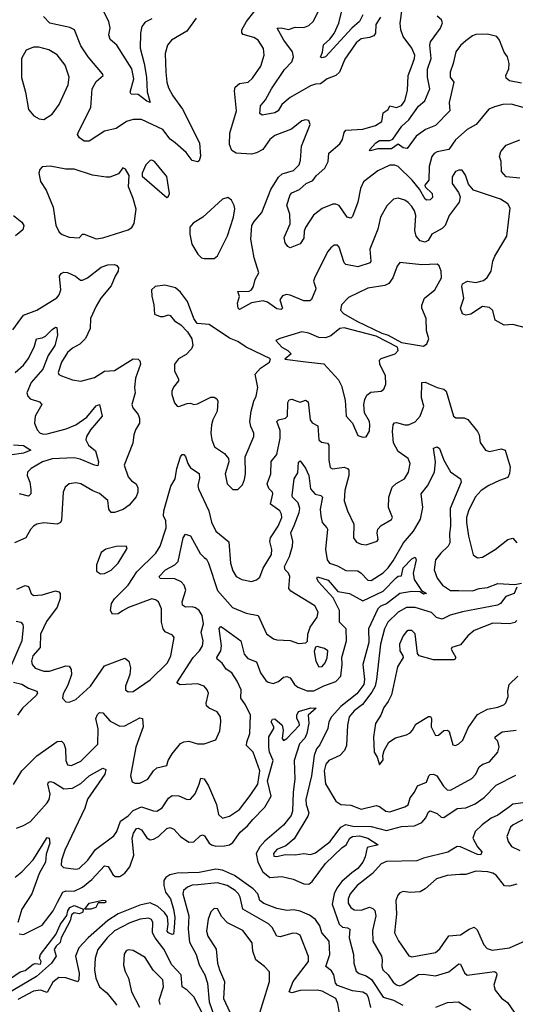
# Model space of a CAD drawing. Extents: x 1892934 to 2008621, y 567149 to 683290.
# Tile 60 of 256: x 1900673 to 1903609, y 619381 to 625215. Entities that reach past the tile are written whole.
import ezdxf

# ---------------------------------------------------------------- set-up
doc = ezdxf.new("R2010")
doc.units = 0

msp = doc.modelspace()

# ---------------------------------------------------------------- linework, layer by layer
at = {"layer": '0CON20XD'}
for points in [[(1901455, 625220.5), (1901415, 625200.8), (1901396, 625175), (1901387.5, 625135), (1901386.6, 625046.6), (1901410.3, 624955), (1901424.7, 624875), (1901428.6, 624788.6), (1901446, 624725), (1901425, 624732.5), (1901375, 624772.7), (1901333.9, 624773.9), (1901327.5, 624785), (1901349.5, 624865), (1901337.4, 624925), (1901247.9, 625065), (1901207.9, 625097.9), (1901201.2, 625125), (1901208.9, 625165), (1901201.5, 625205), (1901126.1, 625355)], [(1902059.5, 625109.5), (1901996.9, 625126.9), (1901988.3, 625138.3), (1901988.2, 625155), (1902015.4, 625205), (1902065, 625267.8)], [(1902810, 625230), (1902783.4, 625186.6), (1902780, 625135), (1902770.2, 625119.8), (1902745, 625109.6), (1902695, 625102.7), (1902665, 625078.2), (1902599.1, 624980.9), (1902567.7, 624905), (1902545, 624884.6), (1902495, 624864.5), (1902455, 624836.2), (1902425, 624833.5), (1902395, 624822.5), (1902275, 624754.6), (1902225, 624712), (1902204.6, 624675), (1902185, 624662.6), (1902109.2, 624649.2), (1902095, 624660), (1902099.5, 624705), (1902129.7, 624740.3), (1902164.7, 624805), (1902240.5, 624919.5), (1902284.4, 624965), (1902294.6, 624995), (1902289.2, 625025), (1902237, 625095), (1902198, 625165), (1902222.1, 625167.9), (1902265, 625156.7), (1902305, 625170.9), (1902355, 625169.5), (1902385, 625181.1), (1902411.5, 625205), (1902461.8, 625305)], [(1903655, 624694.6), (1903585, 624714.5), (1903535, 624712.7), (1903485, 624700), (1903452, 624685), (1903377.1, 624595), (1903322.9, 624565), (1903255, 624503.6), (1903215, 624445.5), (1903145, 624431.4), (1903128.3, 624421.7), (1903115, 624403.8), (1903098.7, 624345), (1903095.8, 624265), (1903072.3, 624235), (1903075.5, 624225), (1903116.4, 624185), (1903117.5, 624162.5), (1903105, 624147.8), (1903085, 624146.2), (1903075, 624152.1), (1903040.4, 624210.4), (1902997.1, 624265), (1902915, 624344.6), (1902895, 624353.3), (1902865, 624354.1), (1902795, 624320.6), (1902709.1, 624255), (1902692.1, 624215), (1902676.7, 624135), (1902645, 624050), (1902635, 624040), (1902612.9, 624045), (1902565, 624114.4), (1902545, 624122.7), (1902528.2, 624121.8), (1902465, 624095.6), (1902412.6, 624057.4), (1902366.6, 623983.4), (1902357.3, 623962.7), (1902355, 623920), (1902335, 623886.7), (1902275, 623863.3), (1902260.5, 623870.5), (1902245, 623892.5), (1902240, 623925), (1902275.8, 624005), (1902272, 624062), (1902255.6, 624115.6), (1902275, 624177.5), (1902285, 624188.9), (1902330, 624210), (1902369.2, 624245), (1902408.5, 624261.5), (1902429.1, 624290.9), (1902480.4, 624335), (1902500.7, 624375), (1902503.8, 624425), (1902570.1, 624479.9), (1902584.6, 624505), (1902595, 624547.1), (1902605, 624560), (1902705, 624565.9), (1902781, 624589), (1902818.2, 624611.8), (1902826.6, 624663.4), (1902855, 624682.9), (1902865, 624704), (1902905, 624694.2), (1902935, 624706.9), (1902953.8, 624735), (1902970.4, 624795), (1902973.8, 624885), (1902994.7, 624935.3), (1903012, 624985), (1903012.7, 625005), (1902995, 625047.1), (1902945.3, 625115.3), (1902930.3, 625155), (1902925.9, 625195), (1902938.8, 625278.8)], [(1902705.7, 625245), (1902686, 625204), (1902640, 625165), (1902485, 624994.6), (1902465, 624989.2), (1902454.1, 624994.1), (1902466.1, 625023.9), (1902472.9, 625067.1), (1902509.7, 625100.3), (1902535, 625133.2), (1902564.2, 625195.8), (1902582.1, 625275)], [(1901717.9, 625225), (1901661.8, 625148.2), (1901572.5, 625095), (1901547.8, 625065), (1901534.6, 625015), (1901537.9, 624905), (1901544.7, 624845), (1901555, 624810.8), (1901580, 624765), (1901637.7, 624685), (1901738.1, 624485), (1901744.3, 624405.7), (1901735, 624380), (1901725, 624373.3), (1901695, 624380.6), (1901658.7, 624428.7), (1901592.7, 624485), (1901565, 624508.2), (1901520.8, 624565), (1901395, 624624.7), (1901345, 624623.2), (1901305, 624612.5), (1901245, 624570.6), (1901175.8, 624555), (1901085, 624495.6), (1901055.5, 624495.5), (1901026, 624515), (1901016, 624535), (1901022.9, 624555), (1901094.7, 624695.3), (1901101.3, 624805), (1901125, 624849.2), (1901166.1, 624883.9), (1901163.3, 624895), (1901078.8, 624995), (1901035, 625061.4), (1900997.5, 625155), (1900968.9, 625168.9), (1900850.6, 625195), (1900813.5, 625235)], [(1903088.2, 624921.8), (1903111, 624985), (1903102.5, 625065), (1903106, 625084), (1903166, 625165), (1903177.2, 625197.2), (1903170.9, 625215), (1903145, 625237.1)], [(1903670, 623390), (1903595, 623408.5), (1903541.9, 623405), (1903489.1, 623435), (1903475, 623491.2), (1903455, 623510.8), (1903414.2, 623515.8), (1903345, 623470), (1903315, 623464.4), (1903295, 623473.3), (1903284, 623505), (1903303.8, 623565), (1903291.1, 623635), (1903295, 623650.8), (1903325, 623666.2), (1903375, 623658.5), (1903419.7, 623670.3), (1903441.6, 623688.4), (1903465.5, 623725), (1903475.6, 623785), (1903486.9, 623815), (1903558.3, 623931.7), (1903578.3, 624098.3), (1903563.6, 624123.6), (1903521.1, 624151.1), (1903361.2, 624205), (1903330.5, 624240.5), (1903314, 624295), (1903294, 624324), (1903275, 624324.2), (1903253.8, 624315), (1903234.2, 624285), (1903234.3, 624244.3), (1903271.4, 624191.4), (1903282.5, 624165), (1903276.5, 624135), (1903217.5, 624055), (1903193.6, 623995), (1903175, 623977.3), (1903115, 623944.4), (1903092.8, 623907.2), (1903075, 623897.5), (1903045, 623905.5), (1903022.2, 623932.3), (1903013.4, 623966.6), (1903020.3, 624055), (1903012, 624082), (1902995, 624108.9), (1902975, 624133.1), (1902955, 624145.6), (1902915, 624156.9), (1902887.5, 624152.5), (1902848.3, 624111.7), (1902810, 624045), (1902793.6, 623975), (1902746.1, 623855), (1902753.3, 623785), (1902749.2, 623775), (1902675, 623751.2), (1902605, 623764.4), (1902594.5, 623775), (1902565, 623866.7), (1902555, 623878.8), (1902535, 623878.8), (1902515, 623863.8), (1902498.9, 623841.1), (1902421.3, 623688.7), (1902413.6, 623665), (1902427.5, 623625), (1902425.6, 623615), (1902401.9, 623558.1), (1902390.6, 623549.4), (1902355, 623549.9), (1902275, 623583.9), (1902253.2, 623586.8), (1902230.1, 623579.9), (1902213.4, 623555), (1902230, 623505), (1902222.2, 623497.8), (1902195, 623502.7), (1902140.7, 623540.7), (1902115, 623549.1), (1902045, 623537.9), (1901975, 623498), (1901966.9, 623506.9), (1901962.5, 623535), (1901974.4, 623575), (1901964, 623605), (1902032.5, 623607.5), (1902045.9, 623614.1), (1902058.3, 623635), (1902067.3, 623675), (1902088.7, 623715), (1902062.3, 623805), (1902042.1, 623915), (1902048.1, 623995), (1902060.8, 624019.2), (1902107.9, 624072.1), (1902160.3, 624209.7), (1902205, 624282.7), (1902228.2, 624301.7), (1902295, 624322.5), (1902327.5, 624355), (1902336.1, 624383.9), (1902341.2, 624465), (1902393.3, 624595), (1902385, 624617.5), (1902365, 624621.2), (1902345, 624616), (1902282.7, 624567.3), (1902185, 624530), (1902154.1, 624505.9), (1902112.9, 624447.1), (1902075, 624425.8), (1902045, 624419.3), (1901954.7, 624424.7), (1901929.5, 624439.5), (1901916.5, 624475), (1901916.9, 624543.1), (1901956.2, 624675), (1901945.3, 624794.7), (1901949.7, 624815), (1901975, 624837.1), (1902025.3, 624844.7), (1902051.7, 624868.3), (1902100.2, 624939.8), (1902120.5, 625005), (1902117.8, 625045), (1902085, 625094.3), (1902059.5, 625109.5)], [(1903645, 624839.6), (1903575, 624853.8), (1903555, 624869.2), (1903551.8, 624885), (1903570.8, 624925), (1903573.1, 624955), (1903562, 624995), (1903542.2, 625022.2), (1903515.2, 625095), (1903500.3, 625115), (1903445, 625130.6), (1903375, 625128.3), (1903355, 625120.6), (1903315, 625090), (1903285, 625063.3), (1903255.7, 625025), (1903241.6, 624955), (1903222.1, 624905), (1903223.3, 624875), (1903243.7, 624845), (1903217.1, 624725), (1903220.4, 624675), (1903135, 624587.8), (1903076.1, 624563.9), (1903020.5, 624525), (1902968.2, 624451.8), (1902945, 624455.5), (1902915, 624478.2), (1902875, 624449.2), (1902795, 624449.4), (1902748.3, 624438.3), (1902744, 624445), (1902781.9, 624485), (1902805, 624499.6), (1902865, 624498.8), (1902883, 624507), (1902937.1, 624585), (1902977.8, 624622.2), (1903035, 624703.2), (1903073.2, 624735), (1903102.3, 624805), (1903088.1, 624875), (1903088.2, 624921.8)], [(1900815, 624624.2), (1900865, 624656), (1900907, 624713), (1900959.8, 624830.2), (1900965.5, 624875), (1900941.1, 624945), (1900895, 625007.1), (1900845, 625037.5), (1900785, 625051.9), (1900755, 625052.9), (1900710, 625035), (1900683.6, 624986.4), (1900683.1, 624873.1), (1900706.7, 624786.7), (1900723.8, 624683.8), (1900756.7, 624645), (1900787.7, 624627.7), (1900815, 624624.2)], [(1903635, 624276.8), (1903554.3, 624285), (1903526.9, 624315), (1903525.6, 624374.4), (1903515.6, 624405), (1903522.5, 624435), (1903555, 624471.5), (1903635, 624502.5)], [(1901125, 623916.5), (1901165, 623923.5), (1901315, 623970), (1901336.3, 623983.7), (1901351.4, 624008.6), (1901362.1, 624092.1), (1901345.7, 624155), (1901317.5, 624225), (1901321.7, 624291.7), (1901299.3, 624329.3), (1901283, 624337), (1901258.3, 624301.7), (1901207, 624283), (1901185, 624281.4), (1901103.8, 624293.8), (1900995, 624330.6), (1900945, 624329.4), (1900852.3, 624347.7), (1900805, 624342.5), (1900792.3, 624327.7), (1900786.2, 624305), (1900795, 624257.5), (1900828.9, 624205), (1900870, 624105), (1900887.2, 623997.2), (1900906.6, 623956.6), (1900923.2, 623943.2), (1900965, 623926.7), (1901025, 623922.5), (1901045, 623944.2), (1901054.6, 623945.4), (1901125, 623916.5)], [(1901545, 624162.5), (1901555, 624170), (1901560, 624185), (1901545, 624286.7), (1901471.2, 624375), (1901455, 624383.8), (1901445, 624381.2), (1901420, 624355), (1901397.5, 624305), (1901398.3, 624288.3), (1901545, 624162.5)], [(1901765, 623800), (1901825, 623800.8), (1901844.2, 623815.8), (1901904.4, 623935), (1901939.3, 624045), (1901946.4, 624095), (1901942.9, 624115), (1901926.8, 624146.8), (1901905, 624161.2), (1901875, 624152), (1901758, 624045), (1901701.2, 624008.8), (1901680, 623985), (1901680.8, 623945), (1901692.5, 623885), (1901728, 623825), (1901750, 623805), (1901765, 623800)], [(1900635, 624054.4), (1900685, 624015.6), (1900697.5, 623995), (1900690.5, 623969.5), (1900648.5, 623935)], [(1900632.6, 623377.4), (1900695, 623465.4), (1900775, 623493.5), (1900893.2, 623566.8), (1900905.9, 623584.1), (1900915.4, 623615), (1900909.1, 623695), (1900918.5, 623711.5), (1900935, 623718.8), (1900955, 623717.6), (1901003.1, 623695), (1901032.2, 623672.2), (1901045, 623671.2), (1901075, 623685.4), (1901155, 623749.6), (1901195, 623762.5), (1901234, 623764), (1901248.3, 623758.3), (1901258.8, 623745), (1901255.7, 623725), (1901238.1, 623695), (1901215, 623639.2), (1901152.3, 623565), (1901125, 623517.1), (1901092.9, 623445), (1901090.9, 623385), (1901062.9, 623327.1), (1901027.9, 623292.1), (1900985, 623268.2), (1900955, 623242.5), (1900920, 623185), (1900900, 623125), (1900903.7, 623113.7), (1900920, 623105), (1900985, 623080.6), (1901035, 623074), (1901115, 623095.8), (1901175, 623132), (1901235, 623135.9), (1901345, 623205.4), (1901374.5, 623204.5), (1901384.4, 623194.4), (1901387.8, 623175), (1901358.3, 623091.7), (1901351.8, 623035), (1901356.1, 623003.9), (1901336.7, 622935), (1901341.9, 622915), (1901374.3, 622875), (1901381.8, 622851.8), (1901382.1, 622825), (1901358.9, 622785), (1901348.1, 622755), (1901342.7, 622705), (1901291.4, 622575), (1901315, 622506), (1901335, 622483.1), (1901362.5, 622465), (1901372, 622442), (1901372.1, 622415), (1901363, 622387), (1901321.7, 622338.3), (1901285, 622312.9), (1901235, 622294.3), (1901214.4, 622294.4), (1901200, 622315), (1901195, 622365.8), (1901145, 622408.5), (1901105, 622423.6), (1901035, 622465.5), (1901005, 622470.9), (1900965, 622464.4), (1900942.9, 622445), (1900930.6, 622415), (1900919.7, 622250.3), (1900913.8, 622235), (1900895, 622225.8), (1900815, 622233.1), (1900774.7, 622225.3), (1900754, 622215), (1900735.7, 622195), (1900709.4, 622145), (1900641.4, 622115)], [(1903065, 623280), (1903083.8, 623295), (1903095.7, 623325), (1903081.9, 623371.9), (1903080.4, 623445), (1903055.6, 623505), (1903055.6, 623524.4), (1903070.6, 623565), (1903131.1, 623615), (1903170.6, 623685), (1903170, 623725), (1903157, 623757), (1903145, 623767.5), (1903055, 623762.1), (1902925, 623776.2), (1902908.8, 623755), (1902884.1, 623685), (1902858.7, 623651.3), (1902835, 623640.4), (1902735, 623623.8), (1902621.2, 623568.8), (1902578.6, 623525), (1902572.9, 623495), (1902590.6, 623475), (1902669.7, 623429.7), (1902817.3, 623357.3), (1902855.6, 623345), (1902935, 623302), (1903065, 623280)], [(1901965, 622432), (1901991.7, 622458.3), (1902005, 622490), (1902010, 622525), (1902008.2, 622625), (1902059.1, 622745), (1902058.8, 622765), (1902041.2, 622805), (1902036.4, 622835), (1902043.5, 622895), (1902059.4, 622955), (1902074.4, 622985), (1902083.3, 623035), (1902067.1, 623115), (1902098.9, 623151.1), (1902152.5, 623185), (1902157.5, 623205), (1902015, 623274.4), (1901965, 623309.2), (1901915, 623327.3), (1901795, 623410), (1901724.2, 623414.2), (1901704.1, 623444.1), (1901666.9, 623545), (1901625, 623600), (1901595, 623626), (1901532.7, 623642.7), (1901475, 623634.2), (1901452.9, 623615), (1901455, 623577.5), (1901467.1, 623525), (1901470.5, 623470.5), (1901505, 623457.5), (1901525, 623457.1), (1901555, 623466.9), (1901565, 623462.5), (1901590.3, 623430.3), (1901626.4, 623406.4), (1901666.7, 623365), (1901693.3, 623325), (1901698.8, 623285), (1901691.2, 623265), (1901657.9, 623232.1), (1901612.5, 623205), (1901590, 623175), (1901588.8, 623135), (1901613.3, 623085), (1901613.3, 623075), (1901582.9, 623037.1), (1901574.4, 623015), (1901574.2, 622995), (1901590.6, 622945), (1901605, 622926), (1901615, 622922.5), (1901665, 622940.9), (1901685, 622942.9), (1901705, 622935.8), (1901725, 622939.5), (1901805, 622978.6), (1901825, 622979.2), (1901839.6, 622969.6), (1901845.5, 622955), (1901841.5, 622895), (1901816.2, 622845), (1901808.8, 622815), (1901805.5, 622765), (1901810.5, 622725), (1901827.1, 622685), (1901885.3, 622645.3), (1901909.4, 622615), (1901912.2, 622595), (1901889.4, 622525), (1901900.8, 622465), (1901935, 622432), (1901965, 622432)], [(1900645, 623124.6), (1900695, 623167.9), (1900722.2, 623205), (1900757.5, 623275), (1900771.9, 623325), (1900805, 623329.6), (1900825, 623339.2), (1900865, 623380), (1900885, 623394.2), (1900892.3, 623392.3), (1900897.3, 623345), (1900881.6, 623285), (1900840.8, 623225), (1900808.7, 623145), (1900740, 623065), (1900714.7, 623005), (1900720, 622985), (1900735, 622967.7), (1900790.7, 622950.7), (1900804.4, 622935), (1900764.4, 622865), (1900760, 622825), (1900776.9, 622785), (1900792.9, 622765), (1900815, 622758.7), (1900835, 622761.9), (1900948.2, 622791.8), (1901005, 622814.1), (1901069.8, 622860.2), (1901125, 622927.8), (1901145.6, 622935.6), (1901160.9, 622865), (1901092.2, 622785), (1901069.3, 622745), (1901064.7, 622725), (1901079.6, 622695), (1901121.1, 622661.1), (1901138.7, 622595), (1901135, 622572.5), (1901115, 622575.5), (1901031.5, 622611.5), (1900995, 622619.5), (1900865, 622613.4), (1900807.1, 622595), (1900740.8, 622555), (1900719.2, 622535), (1900717.1, 622515), (1900733.5, 622475), (1900739.3, 622430.7), (1900738.1, 622405), (1900725, 622391.9), (1900670.8, 622405)], [(1902705, 622740.8), (1902725, 622744.2), (1902745, 622777.5), (1902747.8, 622815), (1902744.3, 622835), (1902715.6, 622885.6), (1902710.6, 622935), (1902718.1, 622965), (1902729.7, 622990.3), (1902752.1, 623007.9), (1902815, 623014.3), (1902830, 623025), (1902840.8, 623055), (1902839.4, 623105), (1902806.5, 623175), (1902805, 623197.5), (1902815, 623208.6), (1902898, 623235), (1902914.2, 623255), (1902911.2, 623275), (1902785, 623340.3), (1902595, 623388.6), (1902568.6, 623385), (1902515, 623341.2), (1902485, 623329.2), (1902445, 623332.3), (1902385, 623357.5), (1902345, 623365.4), (1902212.9, 623327.1), (1902190, 623315), (1902226, 623275), (1902261.2, 623255), (1902280, 623235), (1902243.9, 623203.9), (1902367.5, 623187.5), (1902475, 623175.8), (1902560.5, 623080.5), (1902579.2, 623045), (1902600.9, 622960.9), (1902606.2, 622865), (1902645, 622823.8), (1902675, 622752), (1902705, 622740.8)], [(1902316, 622954), (1902335, 622949.4), (1902365, 622960), (1902380.7, 622950.7), (1902393.7, 622843.7), (1902405, 622826.9), (1902438.5, 622808.5), (1902445.3, 622725.3), (1902461.5, 622711.5), (1902495.3, 622705.3), (1902503.3, 622695), (1902503.3, 622605), (1902511.5, 622561.5), (1902525, 622553.8), (1902595, 622562.9), (1902615, 622555.6), (1902623.3, 622545), (1902622.9, 622515), (1902598.5, 622425), (1902595.4, 622365), (1902613.8, 622305), (1902653.1, 622225), (1902649.2, 622145), (1902668.6, 622118.6), (1902695, 622107.5), (1902725, 622104.2), (1902790, 622125), (1902795.7, 622135), (1902790.6, 622175), (1902795, 622196.2), (1902815, 622218.6), (1902875, 622253.8), (1902881.2, 622265), (1902858.2, 622325), (1902860, 622385), (1902880, 622445), (1902902.4, 622467.6), (1902951.9, 622495), (1902976.7, 622535), (1902985.6, 622585), (1902974.4, 622615), (1902915, 622656.9), (1902887.7, 622707.7), (1902881.3, 622775), (1902884.7, 622815), (1902893.4, 622826.6), (1902905, 622828.5), (1902953.6, 622813.6), (1902976.2, 622815), (1903015, 622833.3), (1903044.5, 622865), (1903067.5, 622925), (1903052.3, 622975), (1903054.2, 623065), (1903075, 623068.2), (1903145, 623036.5), (1903185, 623026.7), (1903200, 623015), (1903243.3, 622865), (1903256.8, 622856.8), (1903305, 622856.9), (1903327.1, 622847.1), (1903385.6, 622775), (1903394.4, 622755), (1903400.3, 622710.3), (1903432, 622665), (1903455, 622656.7), (1903525, 622673.3), (1903549.2, 622665), (1903578.5, 622565), (1903575.3, 622525.3), (1903565, 622501.8), (1903515, 622484.7), (1903451.1, 622455), (1903406.9, 622425), (1903370.9, 622385), (1903331.9, 622305), (1903319.7, 622265), (1903318.7, 622235), (1903330.6, 622155), (1903360, 622045), (1903385, 622025.8), (1903415, 622030.9), (1903490, 622075), (1903565, 622134.4), (1903595, 622142), (1903618, 622115)], [(1900655, 621840.8), (1900705, 621862.9), (1900725, 621855.7), (1900740.5, 621815), (1900755, 621802.5), (1900805, 621806.5), (1900885, 621830), (1900905, 621825.7), (1900912.9, 621815), (1900911.5, 621785), (1900893.8, 621735), (1900831.7, 621648.3), (1900796.2, 621575), (1900793.2, 621495), (1900749.5, 621445), (1900742.1, 621415), (1900747.3, 621395), (1900765, 621372.5), (1900815, 621354.6), (1900850, 621355), (1900945, 621386.5), (1900965, 621384.2), (1900977.8, 621365), (1900978.9, 621335), (1900958.6, 621271.4), (1900930.5, 621220.5), (1900926.2, 621195), (1900945, 621173.3), (1900965, 621171.2), (1901005, 621186), (1901091.9, 621265), (1901175, 621387.3), (1901295, 621431.5), (1901318.6, 621415), (1901329.5, 621375), (1901324.2, 621334.2), (1901298.9, 621265), (1901300, 621245), (1901315, 621232), (1901345, 621234.4), (1901445, 621302.9), (1901548.2, 621405), (1901567.9, 621445), (1901587.8, 621555), (1901577.9, 621567.9), (1901535, 621586.9), (1901522.1, 621605), (1901512.7, 621645), (1901513.6, 621725), (1901495.7, 621765), (1901478.1, 621778.1), (1901455, 621783.6), (1901318, 621732), (1901282.5, 621712.5), (1901255, 621694.4), (1901223.1, 621693.1), (1901211.4, 621715), (1901217.1, 621755), (1901235, 621782.5), (1901314.6, 621865), (1901367.5, 621942.5), (1901478.8, 622055), (1901505.4, 622095), (1901540.8, 622205), (1901537.9, 622245), (1901523.8, 622275), (1901525.9, 622304.1), (1901568.6, 622451.4), (1901593.8, 622495), (1901602.7, 622555), (1901624.4, 622625), (1901635, 622638), (1901645, 622638.8), (1901655, 622626.2), (1901668.8, 622585), (1901685, 622560.5), (1901736.6, 622526.6), (1901738.7, 622498.7), (1901728.6, 622455), (1901731.8, 622435), (1901793.8, 622305), (1901808.1, 622238.1), (1901833.6, 622183.6), (1901910.7, 622120.7), (1901920.8, 621995), (1901935, 621950), (1901956, 621916), (1901987.8, 621897.8), (1902045, 621885.7), (1902075, 621895.6), (1902095, 621912.5), (1902115.4, 621965), (1902164, 622046), (1902166.2, 622075), (1902153.7, 622123.7), (1902157.5, 622145), (1902203.2, 622215), (1902225.8, 622265), (1902223.8, 622285), (1902213.5, 622305), (1902157.5, 622345), (1902172.5, 622405), (1902170, 622415), (1902147.8, 622437.8), (1902139.6, 622465), (1902160.4, 622525), (1902163.2, 622596.8), (1902195, 622638.8), (1902215.3, 622734.7), (1902215, 622780), (1902195.6, 622835), (1902206.2, 622845), (1902246.4, 622853.6), (1902258.5, 622865), (1902262.1, 622947.9), (1902268.1, 622961.9), (1902285, 622966.7), (1902316, 622954)], [(1900635, 622695.5), (1900695, 622692.5), (1900739.2, 622665), (1900695, 622646.5), (1900614.4, 622635.6)], [(1900635, 620682.5), (1900686.2, 620765), (1900775, 620853.8), (1900895, 620938.8), (1900920.9, 620940.9), (1900935, 620926.2), (1900943.1, 620895), (1900945.5, 620825), (1900955, 620799.2), (1900980, 620795), (1901035, 620822.1), (1901135, 620922.9), (1901137, 621013), (1901124.6, 621075), (1901132.7, 621097.3), (1901145, 621110), (1901165, 621108), (1901207.6, 621057.6), (1901265, 621029.6), (1901295, 621031.8), (1901385, 621079.1), (1901400, 621075), (1901404.6, 621025), (1901361.3, 620905), (1901329.1, 620735), (1901338.6, 620698.6), (1901355, 620690.8), (1901385, 620691.9), (1901430.8, 620715), (1901465.6, 620765), (1901485, 620781.1), (1901543.8, 620795), (1901552.5, 620825), (1901575.3, 620864.7), (1901625, 620926.2), (1901645, 620936.2), (1901675, 620939.6), (1901725, 620924.5), (1901765, 620923.5), (1901835, 620948.8), (1901858.3, 621001.7), (1901864.6, 621055), (1901861.8, 621085), (1901843.1, 621113.1), (1901795, 621135.5), (1901780, 621150), (1901776.9, 621165), (1901790.5, 621225), (1901783.1, 621245), (1901765, 621265.6), (1901725, 621280.4), (1901623.3, 621273.3), (1901603.5, 621285), (1901700.8, 621435), (1901737.8, 621475), (1901755.3, 621505), (1901760, 621535), (1901747.6, 621585), (1901761, 621635), (1901754.3, 621685), (1901735, 621714.7), (1901715, 621730), (1901695, 621735.9), (1901654, 621734), (1901637.9, 621745), (1901635.3, 621765.3), (1901656.5, 621835), (1901646, 621865), (1901628.2, 621885), (1901592.3, 621902.3), (1901505, 621903.8), (1901499.4, 621915), (1901535.5, 621955), (1901592.2, 621985), (1901611.1, 622005), (1901641.1, 622145), (1901655, 622166.2), (1901685, 622156.2), (1901741.8, 622051.8), (1901765, 622028.9), (1901778.5, 622018.5), (1901790.8, 621995), (1901845, 621832.1), (1901932.4, 621732.4), (1902015, 621697.7), (1902084.7, 621684.7), (1902135.4, 621575.4), (1902176.2, 621546.2), (1902195, 621539.5), (1902275, 621535.6), (1902325, 621519.2), (1902368, 621522), (1902378, 621532), (1902379.4, 621575), (1902392.9, 621615), (1902435.5, 621675), (1902441.1, 621705), (1902422, 621742), (1902279.5, 621829.5), (1902267.1, 621845), (1902273.2, 621915), (1902265.5, 621935), (1902244.5, 621955), (1902240.7, 621975), (1902271.2, 622035), (1902289.7, 622095), (1902290.5, 622125), (1902279.4, 622175), (1902298.8, 622218.8), (1902328.2, 622295), (1902331.7, 622318.3), (1902321.6, 622351.6), (1902288.8, 622385), (1902287.2, 622395), (1902299.6, 622495), (1902319.6, 622530.4), (1902325, 622592.5), (1902335, 622601.2), (1902365, 622557.5), (1902384.6, 622515), (1902395.5, 622435), (1902422.9, 622402.9), (1902456.7, 622396.7), (1902466.6, 622386.6), (1902452.8, 622315), (1902455.9, 622274.1), (1902464.6, 622235), (1902493.1, 622205), (1902495.4, 622195.4), (1902483.5, 622075), (1902494.7, 622015), (1902507.8, 621995), (1902555, 621979.3), (1902605, 621951.1), (1902675, 621950), (1902696.1, 621936.1), (1902734.4, 621895), (1902755, 621891.1), (1902825, 621936.8), (1902855, 621967.3), (1902885, 622008), (1902945.9, 622115), (1903005.3, 622185), (1903047.2, 622255), (1903060, 622325), (1903050.9, 622405), (1903087.6, 622452.4), (1903129.3, 622535), (1903136.9, 622595), (1903124.2, 622675.8), (1903145, 622683.3), (1903160, 622675), (1903184.5, 622605), (1903225.5, 622535.5), (1903284.3, 622495), (1903288.2, 622475), (1903222.2, 622317.8), (1903225.6, 622215), (1903219.3, 622170.7), (1903221, 622115), (1903210.3, 622095), (1903166.9, 622055), (1903136.1, 622015), (1903128.9, 621955), (1903146.6, 621905), (1903176.8, 621865), (1903225, 621833.2), (1903275, 621832.5), (1903355, 621830.8), (1903395, 621845.3), (1903445, 621850), (1903505, 621873.6), (1903605, 621867.5), (1903645.3, 621875.3)], [(1901150.7, 621930.7), (1901175, 621934.2), (1901215, 621953.3), (1901256.7, 621995), (1901305.8, 622075), (1901308.8, 622085), (1901302.5, 622095), (1901245, 622094), (1901182.6, 622077.4), (1901155, 622058), (1901126.9, 621985), (1901126.7, 621946.7), (1901150.7, 621930.7)], [(1900919.6, 620235), (1900918.9, 620205), (1900931.2, 620191.2), (1901005, 620180.9), (1901025, 620185.5), (1901076.5, 620235), (1901121.7, 620298.3), (1901230.7, 620379.3), (1901248.5, 620405), (1901268.8, 620465), (1901315, 620497.8), (1901345, 620529.1), (1901395, 620550.9), (1901465, 620526.5), (1901485, 620525.5), (1901515.8, 620544.2), (1901555, 620602.7), (1901575, 620617.7), (1901615, 620616.2), (1901665, 620594.3), (1901685, 620595.8), (1901711.4, 620628.6), (1901736.7, 620685), (1901745, 620720), (1901765, 620717.1), (1901790.4, 620675), (1901839.2, 620565), (1901850.5, 620505), (1901873.6, 620483.6), (1901915, 620495.3), (1901974.6, 620535), (1902037.5, 620617.5), (1902082.6, 620685), (1902096, 620765), (1902055, 620874.4), (1902016.5, 620915), (1902017.8, 620935), (1902036.1, 620985), (1902039.3, 621095), (1902010.4, 621155), (1901982.2, 621195), (1901985.5, 621245), (1901961.2, 621295), (1901928.5, 621345), (1901895, 621367.5), (1901872.2, 621402.3), (1901842.9, 621425), (1901840, 621435), (1901863.8, 621475), (1901868.8, 621505), (1901855, 621607.5), (1901865, 621619.2), (1901875, 621614.2), (1901981.9, 621535), (1902002.5, 621455), (1902025, 621428.9), (1902075, 621409.4), (1902099.4, 621345), (1902129.9, 621299.9), (1902145, 621289.1), (1902175, 621281.2), (1902205, 621293.8), (1902235, 621319.1), (1902255, 621322.7), (1902275, 621314.4), (1902300.6, 621275), (1902320.5, 621260.5), (1902375, 621237.8), (1902415, 621237.5), (1902475, 621268.1), (1902545, 621293.7), (1902574.7, 621325), (1902584, 621395), (1902582, 621435), (1902608.1, 621535), (1902607.3, 621605), (1902566.9, 621645), (1902567.2, 621715), (1902530.2, 621790.2), (1902443.3, 621885), (1902432.9, 621905), (1902436.1, 621913.9), (1902499.4, 621895), (1902557.5, 621827.5), (1902625.9, 621815.9), (1902705, 621771.1), (1902825, 621828.5), (1902903.1, 621906.9), (1902915, 621918.1), (1902935, 621920), (1902945, 621967.5), (1902995, 622020), (1903015, 622030), (1903021.2, 622015), (1903003.7, 621936.3), (1903008.9, 621898.9), (1903053.3, 621833.3), (1903082.5, 621815), (1903065, 621811.2), (1903044.4, 621824.4), (1902995, 621827.1), (1902925, 621814.7), (1902846, 621754), (1902810.7, 621739.3), (1902794.8, 621725), (1902740, 621605), (1902740.4, 621525), (1902704.8, 621394.8), (1902714.4, 621305), (1902711, 621275), (1902669.1, 621220.9), (1902574.7, 621145), (1902520.5, 621085), (1902504.6, 621055), (1902498.2, 621015), (1902451.2, 620918.8), (1902430.9, 620895), (1902416.5, 620855), (1902401, 620735), (1902367.6, 620595), (1902368.8, 620565), (1902386.2, 620515), (1902380.4, 620495), (1902299.5, 620360.5), (1902249.6, 620320.4), (1902195, 620297.5), (1902176.5, 620275), (1902178.6, 620258.6), (1902195, 620256.5), (1902245, 620269.2), (1902305, 620266), (1902355, 620273.5), (1902395, 620268.5), (1902425, 620277.3), (1902511.6, 620345), (1902575, 620430.4), (1902605, 620446.2), (1902645.9, 620435.9), (1902755, 620435.2), (1902845, 620410), (1902935, 620435.2), (1903011.5, 620438.5), (1903055, 620458.2), (1903079.2, 620485), (1903095, 620520.6), (1903105, 620526.5), (1903145, 620511.3), (1903169.1, 620489.1), (1903185, 620487.3), (1903265, 620541), (1903315, 620544.3), (1903371.2, 620568.8), (1903425, 620605.3), (1903495, 620679.5), (1903612, 620738)], [(1903617.1, 621852.9), (1903601.8, 621815), (1903552.9, 621797.1), (1903520.6, 621755), (1903503.3, 621746.7), (1903295, 621706.7), (1903223.2, 621686.8), (1903176.3, 621663.7), (1903142.4, 621672.4), (1903113, 621703), (1903015, 621732.3), (1902965, 621731.1), (1902915.2, 621704.8), (1902852.8, 621645), (1902833.6, 621606.4), (1902810, 621515), (1902786.5, 621305)], [(1900651.2, 621651.2), (1900680, 621645), (1900690.8, 621630.8), (1900692.9, 621615), (1900685.9, 621535), (1900615.3, 621375)], [(1903617.9, 621655), (1903605, 621642.5), (1903574.7, 621634.7), (1903475, 621639.1), (1903365, 621596.2), (1903326.9, 621565), (1903285, 621510), (1903233.3, 621495), (1903228, 621485), (1903257.1, 621435), (1903247.9, 621422.1), (1903125, 621421.5), (1903040, 621445), (1903028.8, 621458.8), (1903016.4, 621576.4), (1902995, 621596.7), (1902975, 621596.5), (1902965, 621590), (1902944.6, 621565), (1902923.6, 621515), (1902924.4, 621474.4), (1902943.3, 621445), (1902943.8, 621435), (1902910.2, 621379.8), (1902875.9, 621215), (1902856.2, 621175), (1902829.6, 621140.4), (1902811.5, 621095), (1902780.5, 621045), (1902768.5, 620965), (1902772.5, 620875), (1902790, 620845), (1902805, 620800), (1902825, 620830), (1902823.3, 620855), (1902832, 620885), (1902860, 620935), (1902899.7, 620960.3), (1902965, 620977.9), (1902985, 620989.7), (1903000.3, 621005), (1903018.8, 621041.2), (1903095, 621085.4), (1903105.4, 621085.4), (1903112.9, 621075), (1903110.2, 621025), (1903135, 620973.8), (1903153.5, 620976.5), (1903185, 621002.9), (1903207.5, 621005), (1903216.8, 620996.8), (1903237.8, 620917.8), (1903255, 620913.5), (1903275, 620923.5), (1903298.2, 620945), (1903330.2, 621019.8), (1903385, 621098.6), (1903445, 621130), (1903505, 621140.9), (1903540, 621155), (1903553.3, 621166.7), (1903566.6, 621205), (1903563.9, 621236.1), (1903571.8, 621275), (1903624.4, 621325)], [(1902445, 621381.4), (1902465, 621382.7), (1902482.3, 621405), (1902494.4, 621434.4), (1902497.5, 621475), (1902478.9, 621488.9), (1902435, 621500), (1902425, 621497.5), (1902418, 621472), (1902427.9, 621415), (1902445, 621381.4)], [(1902786.5, 621305), (1902779, 621265), (1902759.1, 621230.9), (1902702.9, 621157.1), (1902655, 621119.7), (1902624.2, 621085), (1902614.7, 621035), (1902608.7, 620915), (1902595.9, 620884.1), (1902569.4, 620855), (1902505, 620825.3), (1902485.7, 620804.2), (1902476.9, 620765), (1902485, 620686.7), (1902545.6, 620585), (1902574.6, 620564.6), (1902635, 620561.5), (1902695, 620536.4), (1902785, 620559.1), (1902805, 620551.9), (1902841.2, 620525), (1902865, 620521.5), (1902955, 620550.9), (1902975, 620563.3), (1902985.4, 620605), (1903012.4, 620637.5), (1903028.5, 620675), (1903082.9, 620697.1), (1903096.1, 620733.9), (1903105, 620742.7), (1903125, 620745.3), (1903144.3, 620735), (1903182.4, 620672.4), (1903205, 620651.1), (1903225, 620650), (1903351.5, 620718.5), (1903374.4, 620745), (1903395, 620788.6), (1903416.2, 620803.8), (1903455, 620818.1), (1903504.5, 620875), (1903513.2, 620906.8), (1903505, 620940), (1903490, 620955), (1903490, 620965), (1903531.2, 620995), (1903614.7, 621005.3)], [(1900635, 621290), (1900685, 621277.8), (1900724.8, 621254.8), (1900775, 621236.9), (1900778.5, 621225), (1900769.6, 621210.4), (1900689.1, 621135), (1900660, 621095)], [(1900668.9, 619798.9), (1900695, 619794.5), (1900805, 619850), (1900871.3, 619935), (1900897.3, 619985), (1900927.5, 620045), (1900945, 620052.4), (1900995, 620051.3), (1901045, 620075.7), (1901100.4, 620119.6), (1901175, 620200.9), (1901197, 620197), (1901225, 620149.4), (1901238.8, 620138.8), (1901265, 620138.8), (1901295, 620156.9), (1901325, 620195.4), (1901349.7, 620265), (1901338.7, 620365), (1901347.1, 620395), (1901365, 620423.1), (1901375.3, 620425.2), (1901393.6, 620415), (1901425, 620366.2), (1901445, 620356), (1901465, 620359.1), (1901494.5, 620375), (1901545, 620421.5), (1901565, 620429.1), (1901585, 620418.1), (1901625.6, 620375), (1901675, 620341.5), (1901705, 620343.8), (1901741, 620379), (1901755, 620384.6), (1901768, 620378), (1901795, 620336.2), (1901809.5, 620325), (1901835, 620317.9), (1901885, 620320.4), (1901915, 620326.4), (1901935, 620338.9), (1901979.3, 620400.7), (1902022.1, 620437.9), (1902054.1, 620475.9), (1902125, 620548), (1902162, 620615), (1902140.7, 620705), (1902174, 620825), (1902152.2, 620875), (1902147.6, 620905), (1902147.8, 620965), (1902178, 621015), (1902178.8, 621025), (1902161.8, 621055), (1902169.4, 621070.6), (1902185, 621071.9), (1902227.7, 621035), (1902232.9, 621005), (1902228.5, 620955), (1902235, 620943.3), (1902255.2, 620954.8), (1902330, 621035), (1902329.1, 621049.1), (1902314.2, 621075), (1902315.4, 621095), (1902325, 621115.3), (1902396.6, 621136.6), (1902428, 621135), (1902382.5, 621095), (1902385.9, 621045.9), (1902373, 620985), (1902361.4, 620958.6), (1902330.4, 620925), (1902298.1, 620825), (1902302.1, 620715), (1902292.2, 620637.8), (1902288.2, 620525), (1902280.5, 620499.5), (1902235, 620442.2), (1902125, 620347.8), (1902095, 620313.2), (1902073, 620275), (1902083.1, 620223.1), (1902113, 620165), (1902155, 620133), (1902225, 620138.8), (1902292.3, 620122.3), (1902355, 620094), (1902385, 620092.9), (1902405, 620108.6), (1902485, 620215.9), (1902581.8, 620308.2), (1902607.1, 620325), (1902628.4, 620365), (1902645, 620375.4), (1902685, 620378.7), (1902734.3, 620365), (1902796.7, 620325), (1902730.5, 620309.5), (1902719.2, 620255), (1902705, 620223.1), (1902675.3, 620185), (1902640.8, 620159.2), (1902581.6, 620108.4), (1902550.9, 620069.1), (1902535.1, 620034.9), (1902523, 619975), (1902565.8, 619855), (1902585, 619837.2), (1902615, 619833.8), (1902629.1, 619825), (1902624.3, 619775), (1902649.6, 619675), (1902651.5, 619625), (1902665, 619576.7), (1902683.4, 619563.4), (1902725, 619549.4), (1902757, 619527), (1902825, 619423.3), (1902888, 619405), (1902943.3, 619375)], [(1900653.3, 620425), (1900695, 620439.6), (1900736.6, 620463.4), (1900836.3, 620573.7), (1900847.7, 620595), (1900852.2, 620625), (1900839.5, 620685), (1900843.9, 620696.1), (1900855, 620700), (1900875, 620694.6), (1900935, 620657.6), (1900985, 620661.8), (1901035, 620689.6), (1901084.5, 620735), (1901165, 620780.6), (1901182.3, 620772.3), (1901176.9, 620745), (1901075, 620596.7), (1901057.5, 620542.5), (1900939.5, 620295), (1900919.6, 620235)], [(1903655, 620574.6), (1903595, 620566.7), (1903575, 620550.7), (1903505, 620502.3), (1903465, 620484.1), (1903411.8, 620445), (1903370.5, 620405), (1903357.9, 620365), (1903384.3, 620314.2), (1903410.5, 620285), (1903405, 620267.1), (1903385, 620267.7), (1903285, 620314.1), (1903265, 620316), (1903208.1, 620281.9), (1903065, 620247.3), (1903025, 620231.1), (1902845, 620227.5), (1902815, 620212.3), (1902763.2, 620155), (1902672.7, 620085), (1902630.3, 620035), (1902619.1, 620005), (1902619.1, 619979.1), (1902635, 619953.5), (1902655, 619940), (1902695, 619938.7), (1902745, 619956.2), (1902765, 619949.1), (1902776.1, 619936.1), (1902782.5, 619905), (1902762.9, 619817.1), (1902765.3, 619755.3), (1902816.2, 619665), (1902820.8, 619645), (1902817.7, 619605), (1902824.6, 619585), (1902855, 619554.5), (1902885, 619511.2), (1902905, 619495.4), (1902925, 619490.9), (1902945, 619497.6), (1903035, 619556.7), (1903065, 619560.2), (1903135, 619548.8), (1903215, 619572.9), (1903275, 619620.6), (1903285, 619618.6), (1903307.1, 619567.1), (1903324, 619554), (1903485.5, 619575.5), (1903496.6, 619566.6), (1903498.5, 619555), (1903481.8, 619495), (1903490.3, 619465), (1903527, 619417), (1903561.7, 619391.7), (1903601.8, 619335)], [(1903674.8, 620485.2), (1903595.8, 620444.2), (1903580.4, 620429.6), (1903557.8, 620375), (1903565.6, 620345), (1903585.7, 620315), (1903635, 620292.8)], [(1900645.3, 620134.7), (1900685.2, 620164.8), (1900753.1, 620236.9), (1900835, 620370), (1900848, 620365), (1900851.8, 620335), (1900830.3, 620269.7), (1900825, 620222.9), (1900788.9, 620155), (1900744.3, 620035), (1900684.8, 619945), (1900660.9, 619865)], [(1902752.6, 619362.6), (1902740, 619420), (1902729.3, 619439.3), (1902705, 619453.1), (1902645, 619460), (1902555, 619492.9), (1902544.2, 619505), (1902534.5, 619554.5), (1902519, 619579), (1902485.6, 619605.6), (1902509, 619675), (1902505.3, 619755), (1902463.4, 619803.4), (1902451.5, 619845), (1902425, 619884.1), (1902389.8, 619909.8), (1902335, 619932.5), (1902295, 619941.2), (1902255, 619937.2), (1902195, 619949.2), (1902118.5, 619978.5), (1902095.7, 619995.7), (1902083.1, 620035), (1902055, 620064), (1901945, 620143.4), (1901875, 620176), (1901835, 620180.6), (1901735, 620162.4), (1901605, 620157.1), (1901562.3, 620147.7), (1901538.2, 620131.8), (1901526.7, 620113.3), (1901526.1, 620085), (1901537, 620045), (1901566.2, 620005), (1901584.5, 619945), (1901592.6, 619895), (1901588.5, 619835), (1901584.2, 619795.8), (1901575, 619793.3), (1901553.3, 619805), (1901546.7, 619815), (1901552.8, 619855), (1901548.1, 619898.1), (1901530.3, 619925), (1901490.2, 619960.2), (1901445, 619981.6), (1901385, 619969), (1901255, 619916.5), (1901195, 619876.5), (1901077.4, 619775), (1901022.4, 619715), (1901003.3, 619665), (1901024.7, 619565.3), (1901023.2, 619526.8), (1901016.3, 619513.7), (1900945, 619538.1), (1900905, 619538.9), (1900868.2, 619511.8), (1900835, 619450.9), (1900795, 619463.5), (1900755, 619458.4), (1900661.4, 619408.6)], [(1903617.3, 620092.7), (1903575, 620080.9), (1903545, 620082.9), (1903495.8, 620145.8), (1903475, 620158.7), (1903445.6, 620165.6), (1903375, 620169.6), (1903315, 620150.6), (1903280.3, 620150.3), (1903205, 620144.5), (1903142, 620125), (1903075.5, 620064.5), (1903045, 620046.8), (1902985, 620043.8), (1902945, 620049.2), (1902925, 620041.2), (1902912.4, 620027.6), (1902900, 619995), (1902904.2, 619915), (1902892.4, 619805), (1902915.8, 619755.8), (1902978.3, 619668.3), (1902995, 619662.9), (1903135, 619687.7), (1903160.9, 619709.1), (1903214.3, 619785.7), (1903285, 619792.1), (1903335, 619826.2), (1903365, 619838.1), (1903382.5, 619822.5), (1903422.1, 619732.1), (1903441.9, 619711.9), (1903471.1, 619701.1), (1903575, 619715.7), (1903685, 619764.1)], [(1902569.7, 619315), (1902557.3, 619385), (1902545, 619414.4), (1902465, 619458.5), (1902435, 619464.5), (1902335, 619461.8), (1902285, 619448.8), (1902269.4, 619455), (1902291.8, 619515), (1902384.1, 619635), (1902383.1, 619663.1), (1902335, 619790), (1902315, 619800), (1902291.4, 619801.4), (1902215, 619779.6), (1902195, 619784.5), (1902167.5, 619835), (1902146.6, 619856.6), (1901995, 619943.5), (1901979.7, 620015), (1901969.1, 620035), (1901949.6, 620055), (1901901.5, 620085), (1901845, 620100.9), (1901728.9, 620088.9), (1901695, 620086.2), (1901666.7, 620075), (1901643.8, 620055), (1901639.2, 620035), (1901675.3, 619905), (1901671.2, 619825), (1901677.9, 619747.9), (1901717.2, 619675), (1901735.8, 619615), (1901768.8, 619555), (1901786, 619505), (1901794.8, 619394.8), (1901826, 619305)], [(1900575, 619504), (1900675, 619573.3), (1900705, 619581.2), (1900751.7, 619618.3), (1900765, 619622.5), (1900795, 619617.5), (1900798.8, 619635), (1900790, 619655), (1900795.3, 619675), (1900887.3, 619795), (1900914.5, 619855.5), (1900952.2, 619907.7), (1900957.7, 619935), (1900969.5, 619955), (1900995.2, 619965.2), (1901050, 619945), (1901044.5, 619925), (1901025, 619916.1), (1900995, 619921.8), (1900979.9, 619910.1), (1900971.2, 619875), (1900918.5, 619775), (1900912.7, 619747.3), (1900888.5, 619725), (1900877.5, 619705), (1900889.4, 619665), (1900860.3, 619625), (1900773.1, 619545), (1900597.5, 619442.5)], [(1901095, 619944.1), (1901057.5, 619945), (1901085, 619980.4), (1901165, 619998.5), (1901181.2, 619995), (1901183.3, 619985), (1901177.3, 619982.7), (1901138, 619982), (1901124.4, 619955), (1901095, 619944.1)], [(1902087.7, 619305), (1902152.7, 619515), (1902152.9, 619572.9), (1902122.9, 619605), (1902070.9, 619645), (1902053.8, 619695), (1902050.5, 619745), (1901995, 619818.9), (1901904.2, 619864.2), (1901869.3, 619899.3), (1901845, 619945.8), (1901825, 619948), (1901805, 619928.8), (1901788.8, 619885), (1901779.5, 619815), (1901786.7, 619785), (1901836.8, 619706.8), (1901844.2, 619625), (1901855.5, 619584.5), (1901886.7, 619515), (1901880.5, 619415), (1901917.1, 619335)], [(1901765, 619306.8), (1901704.7, 619425), (1901665, 619464), (1901634.3, 619484.3), (1901628.9, 619555), (1901574.2, 619615), (1901526.5, 619706.5), (1901475, 619775.5), (1901458.9, 619805), (1901460.9, 619865), (1901453.1, 619883.1), (1901435, 619892), (1901385.7, 619885.7), (1901325, 619863.2), (1901235, 619815.2), (1901191.6, 619775), (1901135.9, 619705), (1901119.6, 619655), (1901116.6, 619585), (1901124.1, 619535), (1901146.2, 619485), (1901189.2, 619449.2), (1901240, 619385), (1901245.5, 619375)], [(1901505, 619378.6), (1901499.3, 619405), (1901525.3, 619485), (1901519.6, 619525), (1901463.3, 619583.3), (1901415, 619657.3), (1901345, 619699.2), (1901316.1, 619703.9), (1901303, 619697), (1901291.7, 619678.3), (1901287.1, 619612.9), (1901297.1, 619575), (1901317.1, 619535), (1901334.7, 619454.7), (1901382.7, 619362.7)], [(1903345.8, 619345.8), (1903272.8, 619392.8), (1903205, 619389.5), (1903135, 619361.2)]]:
    msp.add_lwpolyline(points, dxfattribs=at)

doc.saveas('drawing.dxf')
